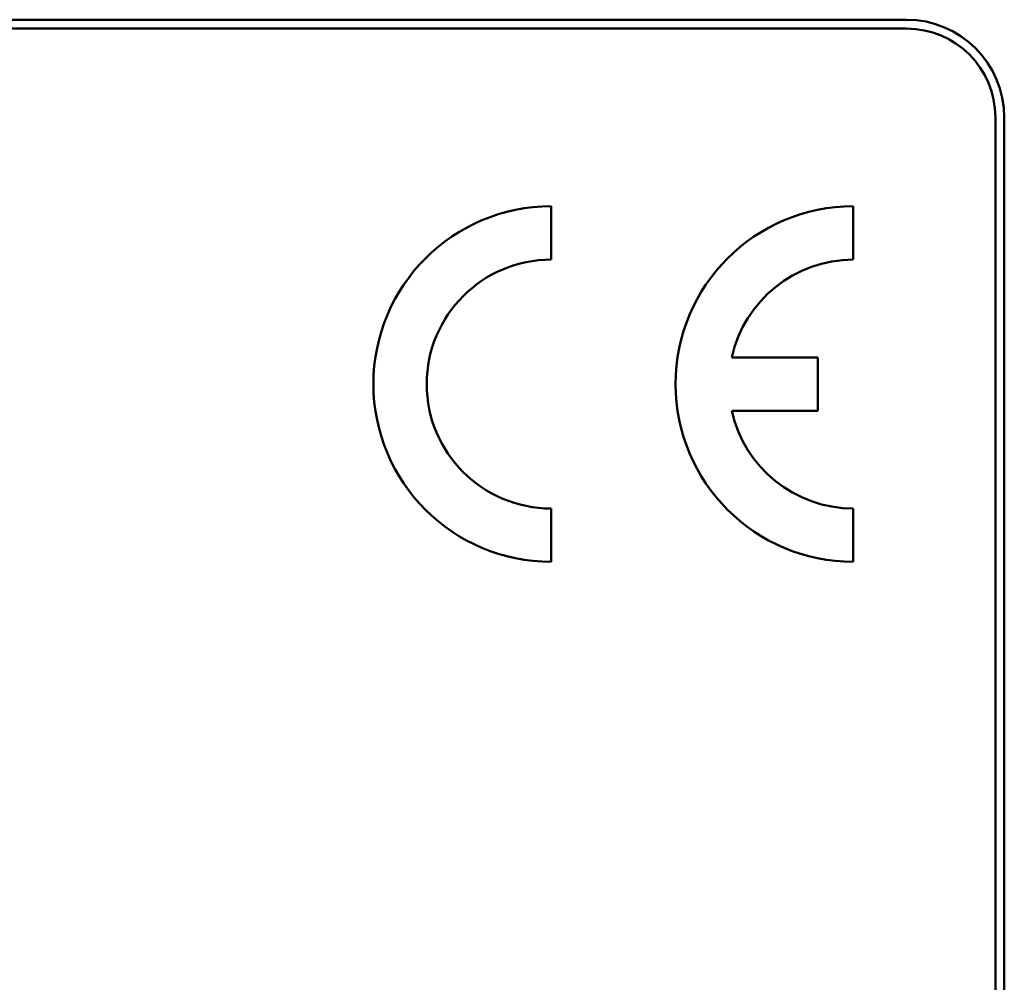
# Model space of a CAD drawing. Header units: millimetres. Extents: x 163 to 2699, y 224 to 730.
# Tile 89 of 168: x 240 to 262, y 495 to 517. Entities that reach past the tile are written whole.
import ezdxf

# ---------------------------------------------------------------- set-up
doc = ezdxf.new("R2010")
doc.units = ezdxf.units.MM
doc.layers.add('可見 (ISO)', color=7, linetype='Continuous', lineweight=50)

msp = doc.modelspace()

# ---------------------------------------------------------------- linework, layer by layer
at = {"layer": '可見 (ISO)'}
for p, q in [((203.664, 516.922), (259.664, 516.922)), ((259.664, 516.722), (203.664, 516.722)), ((261.664, 438.722), (261.664, 514.722)), ((261.864, 514.722), (261.864, 438.722)), ((251.667, 512.724), (251.667, 511.524)), ((258.467, 512.724), (258.467, 511.524)), ((255.732, 509.324), (257.667, 509.324)), ((257.667, 509.324), (257.667, 508.124)), ((257.667, 508.124), (255.732, 508.124)), ((251.667, 505.924), (251.667, 504.724)), ((258.467, 505.924), (258.467, 504.724))]:
    msp.add_line(p, q, dxfattribs=at)
for centre, radius, start, end in [((259.664, 514.722), 2.2, 0, 90), ((259.664, 514.722), 2, 0, 90), ((251.667, 508.724), 4, 90, 270), ((258.467, 508.724), 4, 90, 270), ((251.667, 508.724), 2.8, 90, 270), ((258.467, 508.724), 2.8, 90, 167.6264), ((258.467, 508.724), 2.8, 192.3736, 270)]:
    msp.add_arc(centre, radius, start, end, dxfattribs=at)

doc.saveas('drawing.dxf')
